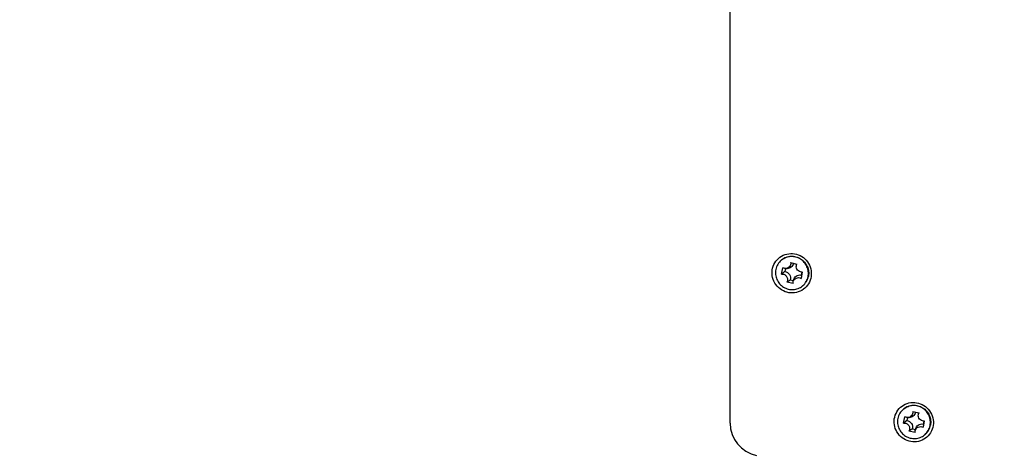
# Model space of a CAD drawing. Header units: millimetres. Extents: x 0 to 420, y 0 to 297.
# Tile 204 of 256: x 232.23 to 247.57, y 169.59 to 176.37. Entities that reach past the tile are written whole.
import ezdxf

# ---------------------------------------------------------------- set-up
doc = ezdxf.new("R2010")
doc.units = ezdxf.units.MM
doc.header["$LTSCALE"] = 23.1
doc.layers.get('0').update_dxf_attribs({"linetype": 'CONTINUOUS'})
doc.layers.add('DIM_PILOTEES', color=7, linetype='CONTINUOUS')
doc.styles.add('TEXTSTYLE_2', font='txt', dxfattribs={"width": 0.97619})
doc.dimstyles.new('DIMSTYLE_1', dxfattribs={"dimtxt": 2.5, "dimasz": 0.1875, "dimexe": 0.125, "dimexo": 0.0625, "dimgap": 1.25, "dimtad": 0, "dimtih": 1, "dimtoh": 1, "dimdsep": 46, "dimtxsty": 'TEXTSTYLE_2', "dimblk": '_FILLED', "dimblk1": '_FILLED', "dimblk2": '_FILLED', "dimcen": 0.09, "dimazin": 2, "dimtfac": 1, "dimtofl": 0, "dimtmove": 0, "dimatfit": 3, "dimldrblk": '_FILLED', "dimfxl": 1, "dimtolj": 1, "dimarcsym": 0})

# ---------------------------------------------------------------- blocks, each defined once
blk = doc.blocks.new('_FILLED')
at = {"color": 0, "linetype": 'BYBLOCK'}
blk.add_solid([(0, 0), (-1, 0.167), (-1, -0.167)], dxfattribs=at)
blk = doc.blocks.new('*D0')
at = {"layer": 'DIM_PILOTEES', "color": 2, "linetype": 'CONTINUOUS'}
for p, q in [((218.881, 254.209), (215.095, 254.209)), ((215.22, 254.209), (215.22, 191.754)), ((273.853, 254.209), (218.881, 254.209)), ((215.22, 129.447), (215.22, 186.754)), ((218.881, 129.447), (215.095, 129.447)), ((273.878, 129.447), (218.881, 129.447))]:
    blk.add_line(p, q, dxfattribs=at)
at = {"layer": 'DIM_PILOTEES', "color": 2, "linetype": 'CONTINUOUS', "xscale": 0.1875, "yscale": 0.1875, "zscale": 0.1875}
for p, rotation in [((215.22, 254.209), 90), ((215.22, 129.447), 270)]:
    blk.add_blockref('_FILLED', p, dxfattribs=dict(at, rotation=rotation))
at = {"layer": 'DIM_PILOTEES', "color": 2, "linetype": 'CONTINUOUS', "insert": (215.22, 190.504), "char_height": 2.5, "width": 10.98214, "attachment_point": 2, "line_spacing_factor": 0.9, "style": 'TEXTSTYLE_2'}
blk.add_mtext('{\\ftxt;\\W0.0001;\\H0.0001;\\~}{\\ftxt;\\W2.9285714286;\\H2.5; }{\\ftxt;\\W0.0001;\\H0.0001;\\~}', dxfattribs=at)

msp = doc.modelspace()

# ---------------------------------------------------------------- linework, layer by layer
at = {"color": 7, "linetype": 'CONTINUOUS'}
for p, q in [((243.295, 170.087), (243.295, 226.496)), ((244.098, 172.41), (244.117, 172.509)), ((244.157, 172.497), (244.148, 172.45)), ((244.158, 172.497), (244.183, 172.497)), ((244.239, 172.589), (244.338, 172.567)), ((244.328, 172.541), (244.333, 172.566)), ((244.124, 172.432), (244.122, 172.43)), ((244.234, 172.321), (244.283, 172.31)), ((244.28, 172.289), (244.284, 172.314)), ((244.42, 172.443), (244.401, 172.344)), ((244.41, 172.393), (244.401, 172.344)), ((244.41, 172.393), (244.42, 172.442)), ((244.41, 172.442), (244.42, 172.442)), ((244.279, 172.264), (244.18, 172.285)), ((246, 170.09), (246.019, 170.189)), ((246.059, 170.177), (246.05, 170.13)), ((246.06, 170.177), (246.085, 170.177)), ((246.141, 170.269), (246.24, 170.247)), ((246.23, 170.221), (246.235, 170.246)), ((246.026, 170.112), (246.024, 170.11)), ((246.136, 170.001), (246.185, 169.99)), ((246.322, 170.123), (246.303, 170.024)), ((246.312, 170.073), (246.303, 170.024)), ((246.312, 170.122), (246.322, 170.122)), ((246.312, 170.073), (246.322, 170.122)), ((246.181, 169.944), (246.082, 169.965)), ((246.182, 169.969), (246.186, 169.994))]:
    msp.add_line(p, q, dxfattribs=at)
for centre, radius, start, end in [((244.251, 172.436), 0.248, 127.9284, 129.4214), ((244.251, 172.436), 0.248, 127.4013, 127.9282), ((244.183, 172.597), 0.103, 346.882, 349.5821), ((244.434, 172.548), 0.103, 168.4613, 169.7533), ((244.749, 171.654), 0.998, 128.3193, 128.7857), ((244.841, 171.536), 1.147, 127.1823, 128.2977), ((243.653, 173.129), 0.995, 304.0048, 305.6866), ((244.383, 172.293), 0.104, 74.6309, 80.4676), ((244.411, 172.524), 0.0816, 269.0822, 276.4252), ((244.267, 172.417), 0.248, 309.4214, 310.9076), ((244.267, 172.417), 0.248, 310.9075, 311.59), ((246.153, 170.116), 0.248, 127.9284, 129.4214), ((246.153, 170.116), 0.248, 127.4013, 127.9282), ((246.085, 170.277), 0.103, 346.882, 349.5821), ((246.336, 170.228), 0.103, 168.4613, 169.7533), ((246.651, 169.334), 0.998, 128.3193, 128.7857), ((246.743, 169.216), 1.147, 127.1823, 128.2977), ((245.555, 170.809), 0.995, 304.0048, 305.6866), ((246.285, 169.973), 0.104, 74.6309, 80.4676), ((246.313, 170.204), 0.0816, 269.0822, 276.4252), ((246.169, 170.097), 0.248, 309.4214, 310.9076), ((246.169, 170.097), 0.248, 310.9075, 311.59)]:
    msp.add_arc(centre, radius, start, end, dxfattribs=at)
msp.add_ellipse((243.795, 170.073), major_axis=(0.407, -0.3), ratio=0.970657, start_param=-2.521076, end_param=-1.122041, dxfattribs=at)
for points, knots in [([(243.95, 172.415), (243.948, 172.455), (243.96, 172.535), (244.023, 172.64), (244.121, 172.711), (244.24, 172.738), (244.361, 172.718), (244.466, 172.652), (244.539, 172.553), (244.559, 172.472), (244.561, 172.432)], [0, 0, 0, 0, 0.12483, 0.248668, 0.372196, 0.496282, 0.62146, 0.747621, 0.874085, 1, 1, 1, 1]), ([(244.094, 172.627), (244.072, 172.609), (244.034, 172.564), (244.013, 172.509), (244.007, 172.481)], [0, 0, 0, 0, 0.498742, 1, 1, 1, 1]), ([(244.099, 172.631), (244.119, 172.648), (244.165, 172.674), (244.242, 172.691), (244.322, 172.684), (244.396, 172.653), (244.458, 172.601), (244.501, 172.532), (244.523, 172.455), (244.521, 172.401), (244.516, 172.375)], [0, 0, 0, 0, 0.123293, 0.247107, 0.371767, 0.497283, 0.623356, 0.749486, 0.875152, 1, 1, 1, 1]), ([(244.511, 172.371), (244.516, 172.397), (244.518, 172.45), (244.497, 172.526), (244.455, 172.594), (244.395, 172.646), (244.323, 172.678), (244.244, 172.688), (244.167, 172.673), (244.121, 172.648), (244.101, 172.632)], [0, 0, 0, 0, 0.124816, 0.250443, 0.376539, 0.502602, 0.628139, 0.752843, 0.8767, 1, 1, 1, 1]), ([(244.007, 172.481), (244.002, 172.455), (244, 172.402), (244.022, 172.324), (244.065, 172.256), (244.127, 172.204), (244.201, 172.173), (244.281, 172.165), (244.358, 172.182), (244.404, 172.209), (244.424, 172.225)], [0, 0, 0, 0, 0.124848, 0.250514, 0.376644, 0.502717, 0.628233, 0.752893, 0.876707, 1, 1, 1, 1]), ([(244.158, 172.497), (244.151, 172.497), (244.137, 172.499), (244.123, 172.505), (244.117, 172.509)], [0, 0, 0, 0, 0.498541, 1, 1, 1, 1]), ([(244.239, 172.589), (244.241, 172.577), (244.239, 172.553), (244.222, 172.522), (244.193, 172.501), (244.17, 172.497), (244.158, 172.497)], [0, 0, 0, 0, 0.251759, 0.501261, 0.749998, 1, 1, 1, 1]), ([(244.283, 172.574), (244.28, 172.563), (244.271, 172.542), (244.248, 172.516), (244.218, 172.5), (244.195, 172.496), (244.183, 172.497)], [0, 0, 0, 0, 0.250499, 0.499837, 0.749273, 1, 1, 1, 1]), ([(244.41, 172.442), (244.398, 172.442), (244.374, 172.448), (244.344, 172.471), (244.327, 172.504), (244.326, 172.529), (244.328, 172.541)], [0, 0, 0, 0, 0.249056, 0.500007, 0.750959, 1, 1, 1, 1]), ([(244.561, 172.432), (244.563, 172.392), (244.552, 172.312), (244.489, 172.207), (244.39, 172.136), (244.271, 172.108), (244.15, 172.129), (244.046, 172.195), (243.973, 172.294), (243.952, 172.375), (243.95, 172.415)], [0, 0, 0, 0, 0.12483, 0.248668, 0.372196, 0.496282, 0.62146, 0.747621, 0.874085, 1, 1, 1, 1]), ([(244.122, 172.43), (244.12, 172.428), (244.112, 172.422), (244.104, 172.415), (244.098, 172.41)], [0, 0, 0, 0, 0.24612, 1, 1, 1, 1]), ([(244.098, 172.41), (244.105, 172.411), (244.121, 172.41), (244.15, 172.401), (244.18, 172.375), (244.193, 172.337), (244.19, 172.306), (244.184, 172.292), (244.18, 172.285)], [0, 0, 0, 0, 0.12483, 0.250454, 0.500916, 0.750736, 0.875751, 1, 1, 1, 1]), ([(244.148, 172.45), (244.162, 172.448), (244.19, 172.437), (244.222, 172.406), (244.238, 172.365), (244.237, 172.335), (244.234, 172.321)], [0, 0, 0, 0, 0.249719, 0.500833, 0.75145, 1, 1, 1, 1]), ([(244.21, 172.304), (244.207, 172.303), (244.198, 172.296), (244.188, 172.29), (244.18, 172.285)], [0, 0, 0, 0, 0.24612, 1, 1, 1, 1]), ([(244.28, 172.289), (244.282, 172.302), (244.293, 172.327), (244.324, 172.351), (244.364, 172.358), (244.39, 172.35), (244.401, 172.344)], [0, 0, 0, 0, 0.249489, 0.497831, 0.747556, 1, 1, 1, 1]), ([(244.284, 172.314), (244.286, 172.327), (244.296, 172.352), (244.324, 172.381), (244.36, 172.397), (244.387, 172.398), (244.4, 172.395)], [0, 0, 0, 0, 0.250373, 0.499425, 0.748813, 1, 1, 1, 1]), ([(244.429, 172.229), (244.451, 172.248), (244.49, 172.292), (244.51, 172.347), (244.516, 172.375)], [0, 0, 0, 0, 0.498742, 1, 1, 1, 1]), ([(244.431, 172.231), (244.452, 172.249), (244.486, 172.293), (244.506, 172.345), (244.511, 172.371)], [0, 0, 0, 0, 0.498754, 1, 1, 1, 1]), ([(245.852, 170.095), (245.85, 170.135), (245.862, 170.215), (245.925, 170.32), (246.023, 170.391), (246.142, 170.418), (246.263, 170.398), (246.368, 170.332), (246.441, 170.233), (246.461, 170.152), (246.463, 170.112)], [0, 0, 0, 0, 0.12483, 0.248668, 0.372196, 0.496282, 0.62146, 0.747621, 0.874085, 1, 1, 1, 1]), ([(245.996, 170.307), (245.974, 170.289), (245.936, 170.244), (245.915, 170.189), (245.909, 170.161)], [0, 0, 0, 0, 0.498742, 1, 1, 1, 1]), ([(246.001, 170.311), (246.021, 170.328), (246.067, 170.354), (246.144, 170.371), (246.224, 170.364), (246.298, 170.333), (246.36, 170.281), (246.403, 170.212), (246.425, 170.135), (246.423, 170.081), (246.418, 170.055)], [0, 0, 0, 0, 0.123293, 0.247107, 0.371767, 0.497283, 0.623356, 0.749486, 0.875152, 1, 1, 1, 1]), ([(246.413, 170.051), (246.418, 170.077), (246.42, 170.13), (246.399, 170.206), (246.357, 170.274), (246.297, 170.326), (246.224, 170.358), (246.146, 170.368), (246.069, 170.353), (246.023, 170.328), (246.003, 170.312)], [0, 0, 0, 0, 0.124816, 0.250443, 0.376539, 0.502602, 0.628139, 0.752843, 0.8767, 1, 1, 1, 1]), ([(245.909, 170.161), (245.904, 170.135), (245.902, 170.082), (245.924, 170.004), (245.967, 169.936), (246.029, 169.884), (246.103, 169.853), (246.183, 169.845), (246.26, 169.862), (246.306, 169.889), (246.326, 169.905)], [0, 0, 0, 0, 0.124848, 0.250514, 0.376644, 0.502717, 0.628233, 0.752893, 0.876707, 1, 1, 1, 1]), ([(246.06, 170.177), (246.053, 170.177), (246.039, 170.179), (246.025, 170.185), (246.019, 170.189)], [0, 0, 0, 0, 0.498541, 1, 1, 1, 1]), ([(246.141, 170.269), (246.143, 170.257), (246.141, 170.233), (246.124, 170.202), (246.095, 170.181), (246.072, 170.177), (246.06, 170.177)], [0, 0, 0, 0, 0.251759, 0.501261, 0.749998, 1, 1, 1, 1]), ([(246.185, 170.254), (246.182, 170.243), (246.173, 170.222), (246.15, 170.196), (246.119, 170.18), (246.097, 170.176), (246.085, 170.177)], [0, 0, 0, 0, 0.250499, 0.499837, 0.749273, 1, 1, 1, 1]), ([(246.312, 170.122), (246.3, 170.122), (246.276, 170.128), (246.246, 170.151), (246.229, 170.184), (246.228, 170.209), (246.23, 170.221)], [0, 0, 0, 0, 0.249056, 0.500007, 0.750959, 1, 1, 1, 1]), ([(246.463, 170.112), (246.465, 170.072), (246.453, 169.992), (246.391, 169.887), (246.292, 169.816), (246.173, 169.788), (246.052, 169.809), (245.948, 169.875), (245.875, 169.974), (245.854, 170.055), (245.852, 170.095)], [0, 0, 0, 0, 0.12483, 0.248668, 0.372196, 0.496282, 0.62146, 0.747621, 0.874085, 1, 1, 1, 1]), ([(246.024, 170.11), (246.022, 170.108), (246.014, 170.102), (246.006, 170.095), (246, 170.09)], [0, 0, 0, 0, 0.24612, 1, 1, 1, 1]), ([(246, 170.09), (246.007, 170.091), (246.023, 170.09), (246.052, 170.081), (246.082, 170.055), (246.095, 170.017), (246.092, 169.986), (246.086, 169.972), (246.082, 169.965)], [0, 0, 0, 0, 0.12483, 0.250454, 0.500916, 0.750736, 0.875751, 1, 1, 1, 1]), ([(246.05, 170.13), (246.064, 170.128), (246.092, 170.117), (246.123, 170.086), (246.14, 170.045), (246.139, 170.015), (246.136, 170.001)], [0, 0, 0, 0, 0.249719, 0.500833, 0.75145, 1, 1, 1, 1]), ([(246.182, 169.969), (246.184, 169.982), (246.195, 170.007), (246.226, 170.031), (246.266, 170.038), (246.292, 170.03), (246.303, 170.024)], [0, 0, 0, 0, 0.249489, 0.497831, 0.747556, 1, 1, 1, 1]), ([(246.186, 169.994), (246.188, 170.007), (246.198, 170.032), (246.226, 170.061), (246.262, 170.077), (246.289, 170.078), (246.302, 170.075)], [0, 0, 0, 0, 0.250373, 0.499425, 0.748813, 1, 1, 1, 1]), ([(246.331, 169.909), (246.353, 169.928), (246.392, 169.972), (246.412, 170.027), (246.418, 170.055)], [0, 0, 0, 0, 0.498742, 1, 1, 1, 1]), ([(246.333, 169.911), (246.354, 169.929), (246.388, 169.973), (246.408, 170.025), (246.413, 170.051)], [0, 0, 0, 0, 0.498754, 1, 1, 1, 1]), ([(246.112, 169.984), (246.109, 169.983), (246.099, 169.976), (246.09, 169.97), (246.082, 169.965)], [0, 0, 0, 0, 0.24612, 1, 1, 1, 1])]:
    msp.add_open_spline(points, degree=3, knots=knots, dxfattribs=at)
for points in [[(244.328, 172.541), (244.33, 172.55), (244.333, 172.559), (244.338, 172.567)], [(244.279, 172.264), (244.278, 172.272), (244.278, 172.281), (244.28, 172.289)], [(246.23, 170.221), (246.232, 170.23), (246.235, 170.239), (246.24, 170.247)], [(246.181, 169.944), (246.18, 169.952), (246.18, 169.961), (246.182, 169.969)]]:
    msp.add_open_spline(points, degree=3, dxfattribs=at)

# ---------------------------------------------------------------- dimensions: what is measured, and where the dimension line sits
at = {"layer": 'DIM_PILOTEES', "color": 2, "linetype": 'CONTINUOUS'}
dim = msp.add_linear_dim(base=(215.22, 254.209), p1=(273.941, 129.447), p2=(273.915, 254.209), angle=90, text='{\\ftxt;\\W0.0001;\\H0.0001;\\~}{\\ftxt;\\W2.9285714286;\\H2.5; }{\\ftxt;\\W0.0001;\\H0.0001;\\~}', dimstyle='DIMSTYLE_1', dxfattribs=at)
dim.commit()
dim.dimension.update_dxf_attribs({"geometry": '*D0', "text_midpoint": (211.559, 188.004), "dimtype": 160})

doc.saveas('drawing.dxf')
